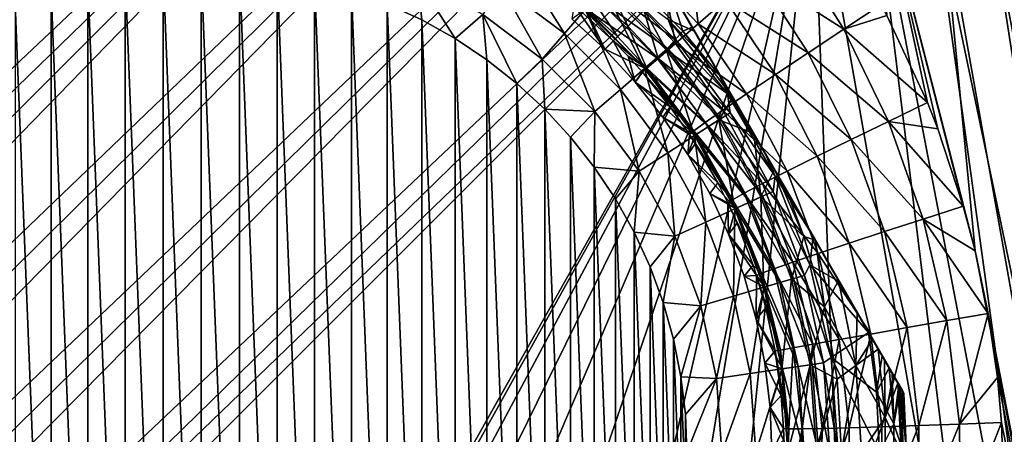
# Model space of a CAD drawing. Header units: metres. Extents: x -42 to 163, y -93 to 90.
# Tile 151 of 232: x 39.83 to 54.49, y 24.3 to 30.48. Entities that reach past the tile are written whole.
import ezdxf

# ---------------------------------------------------------------- set-up
doc = ezdxf.new("R2010")
doc.units = ezdxf.units.M
doc.layers.add('solid_500770_SW0001', color=7, linetype='CONTINUOUS')

msp = doc.modelspace()

# ---------------------------------------------------------------- linework, layer by layer
at = {"layer": 'solid_500770_SW0001'}
for points in [[(16.240602, 16.054668), (16.251158, 15.979364, 1.252488), (47.507648, 47.321701, -0.000097)], [(16.25116, 15.979354, -1.252581), (16.240602, 16.054668), (47.507648, 47.321701, -0.000097)], [(16.251158, 15.979364, 1.252488), (47.598896, 47.23045, 1.823636), (47.507648, 47.321701, -0.000097)], [(16.251158, 15.979364, 1.252488), (16.283394, 15.750703, 2.508065), (47.598896, 47.23045, 1.823636)], [(16.25116, 15.979354, -1.252581), (47.507648, 47.321701, -0.000097), (47.598915, 47.230431, -1.823828)], [(16.283396, 15.75068, -2.508157), (16.25116, 15.979354, -1.252581), (47.598915, 47.230431, -1.823828)], [(16.283394, 15.750703, 2.508065), (47.87085, 46.9585, 3.611047), (47.598896, 47.23045, 1.823636)], [(16.283396, 15.75068, -2.508157), (47.598915, 47.230431, -1.823828), (47.870888, 46.958462, -3.611232)], [(16.283394, 15.750703, 2.508065), (16.337793, 15.363997, 3.757468), (47.87085, 46.9585, 3.611047)], [(16.337795, 15.363985, -3.757504), (16.283396, 15.75068, -2.508157), (47.870888, 46.958462, -3.611232)], [(16.337793, 15.363997, 3.757468), (16.415125, 14.814512, 4.990776), (47.87085, 46.9585, 3.611047)], [(16.337795, 15.363985, -3.757504), (47.870888, 46.958462, -3.611232), (48.318157, 46.511189, -5.326709)], [(16.415125, 14.814512, 4.990776), (48.318104, 46.511246, 5.326533), (47.87085, 46.9585, 3.611047)], [(16.415125, 14.814504, -4.990792), (16.337795, 15.363985, -3.757504), (48.318157, 46.511189, -5.326709)], [(16.415125, 14.814512, 4.990776), (16.516396, 14.094969, 6.200181), (48.318104, 46.511246, 5.326533)], [(16.516399, 14.094941, -6.200222), (16.415125, 14.814504, -4.990792), (48.318157, 46.511189, -5.326709)], [(16.516396, 14.094969, 6.200181), (48.931763, 45.897583, 6.935899), (48.318104, 46.511246, 5.326533)], [(16.516399, 14.094941, -6.200222), (48.318157, 46.511189, -5.326709), (48.931839, 45.897511, -6.936062)], [(16.516396, 14.094969, 6.200181), (16.642694, 13.19747, 7.374237), (48.931763, 45.897583, 6.935899)], [(16.642694, 13.197455, -7.374252), (16.516399, 14.094941, -6.200222), (48.931839, 45.897511, -6.936062)], [(16.642694, 13.19747, 7.374237), (49.699558, 45.129787, 8.406946), (48.931763, 45.897583, 6.935899)], [(16.642694, 13.197455, -7.374252), (48.931839, 45.897511, -6.936062), (49.69965, 45.1297, -8.407093)], [(16.642694, 13.19747, 7.374237), (16.79488, 12.116048, 8.496479), (49.699558, 45.129787, 8.406946)], [(16.794876, 12.116074, -8.496456), (16.642694, 13.197455, -7.374252), (49.69965, 45.1297, -8.407093)], [(16.794876, 12.116074, -8.496456), (49.69965, 45.1297, -8.407093), (50.606262, 44.223087, -9.710489)], [(16.79488, 12.116048, 8.496479), (35.636303, 30.936129, 8.513808), (49.699558, 45.129787, 8.406946)], [(16.880831, 11.505201, -9.03205), (16.794876, 12.116074, -8.496456), (50.606262, 44.223087, -9.710489)], [(16.9734, 10.847605, -9.546834), (16.880831, 11.505201, -9.03205), (50.606262, 44.223087, -9.710489)], [(17.072447, 10.143653, -10.037734), (16.9734, 10.847605, -9.546834), (50.606262, 44.223087, -9.710489)], [(17.072447, 10.143653, -10.037734), (50.606262, 44.223087, -9.710489), (51.633614, 43.195736, -10.820309)], [(17.177891, 9.394262, -10.501533), (17.072447, 10.143653, -10.037734), (51.633614, 43.195736, -10.820309)], [(17.289604, 8.601025, -10.93483), (17.177891, 9.394262, -10.501533), (51.633614, 43.195736, -10.820309)], [(17.289604, 8.601025, -10.93483), (51.633614, 43.195736, -10.820309), (52.761234, 42.068115, -11.71446)], [(17.407101, 7.765466, -11.334336), (17.289604, 8.601025, -10.93483), (52.761234, 42.068115, -11.71446)], [(17.530239, 6.890604, -11.696574), (17.407101, 7.765466, -11.334336), (52.761234, 42.068115, -11.71446)], [(17.658554, 5.979508, -12.018311), (17.530239, 6.890604, -11.696574), (52.761234, 42.068115, -11.71446)], [(17.658554, 5.979508, -12.018311), (52.761234, 42.068115, -11.71446), (53.966671, 40.862679, -12.375134)], [(17.791288, 5.035339, -12.296562), (17.658554, 5.979508, -12.018311), (53.966671, 40.862679, -12.375134)], [(17.928144, 4.063588, -12.528321), (17.791288, 5.035339, -12.296562), (53.966671, 40.862679, -12.375134)], [(17.928144, 4.063588, -12.528321), (53.966671, 40.862679, -12.375134), (55.225922, 39.603424, -12.789154)], [(18.06818, 3.068676, -12.711246), (17.928144, 4.063588, -12.528321), (55.225922, 39.603424, -12.789154)], [(18.210609, 2.056142, -12.843354), (18.06818, 3.068676, -12.711246), (55.225922, 39.603424, -12.789154)], [(18.210609, 2.056142, -12.843354), (55.225922, 39.603424, -12.789154), (56.513908, 38.315437, -12.948244)], [(18.355236, 1.032258, -12.923227), (18.210609, 2.056142, -12.843354), (56.513908, 38.315437, -12.948244)], [(51.630558, 33.130558, -12.95), (18.355236, 1.032258, -12.923227), (56.513908, 38.315437, -12.948244)], [(51.630558, 33.130558, -12.95), (18.5, 0, -12.95), (18.355236, 1.032258, -12.923227)], [(37.762573, 8.496295, -12.95), (18.5, 0, -12.95), (51.630558, 33.130558, -12.95)], [(38.963062, 10.360086, -12.95), (37.762573, 8.496295, -12.95), (51.630558, 33.130558, -12.95)], [(40.39016, 12.056459, -12.95), (38.963062, 10.360086, -12.95), (51.630558, 33.130558, -12.95)], [(42.02132, 13.558598, -12.95), (40.39016, 12.056459, -12.95), (51.630558, 33.130558, -12.95)], [(43.829678, 14.841545, -12.95), (42.02132, 13.558598, -12.95), (51.630558, 33.130558, -12.95)], [(45.784492, 15.884063, -12.95), (43.829678, 14.841545, -12.95), (51.630558, 33.130558, -12.95)], [(47.857399, 16.670914, -12.95), (45.784492, 15.884063, -12.95), (51.630558, 33.130558, -12.95)], [(48.92815, 16.964264, -12.95), (47.857399, 16.670914, -12.95), (51.630558, 33.130558, -12.95)], [(50.015366, 17.188919, -12.95), (48.92815, 16.964264, -12.95), (51.630558, 33.130558, -12.95)], [(52.213554, 17.42835, -12.95), (50.015366, 17.188919, -12.95), (51.630558, 33.130558, -12.95)], [(54.406155, 17.389357, -12.95), (52.213554, 17.42835, -12.95), (51.630558, 33.130558, -12.95)], [(52.525684, 32.738422, -12.924428), (54.406155, 17.389357, -12.95), (51.630558, 33.130558, -12.95)], [(55.510887, 17.171238, -12.907356), (54.406155, 17.389357, -12.95), (52.525684, 32.738422, -12.924428)], [(55.510887, 17.171238, -12.907356), (52.525684, 32.738422, -12.924428), (53.413696, 32.350285, -12.848202)], [(52.593304, 32.708866, 12.920412), (53.876392, 27.700291, 12.887697), (54.051964, 27.034975, 12.881921)], [(53.548096, 32.291439, 12.832207), (52.593304, 32.708866, 12.920412), (54.051964, 27.034975, 12.881921)], [(52.593304, 32.708866, 12.920412), (53.494965, 28.852417, 12.903776), (53.876392, 27.700291, 12.887697)], [(52.593304, 32.708866, 12.920412), (53.341919, 29.242889, 12.910532), (53.494965, 28.852417, 12.903776)], [(52.593304, 32.708866, 12.920412), (52.738819, 30.53936, 12.934103), (53.341919, 29.242889, 12.910532)], [(52.992748, 24.906454, 25.5), (48.520611, 32.65242, 25.5), (48.520611, 32.65242, 29.5)], [(52.992748, 24.906454, 29.5), (52.992748, 24.906454, 25.5), (48.520611, 32.65242, 29.5)], [(48.537724, 32.622776, 29.88092), (52.992748, 24.906454, 29.5), (48.520611, 32.65242, 29.5)], [(52.973717, 24.939413, 25.098352), (48.539639, 32.619461, 25.098349), (48.520611, 32.65242, 25.5)], [(52.992748, 24.906454, 25.5), (52.973717, 24.939413, 25.098352), (48.520611, 32.65242, 25.5)], [(48.537724, 32.622776, 29.88092), (52.975628, 24.936104, 29.880962), (52.992748, 24.906454, 29.5)], [(48.537724, 32.622776, 29.88092), (48.589848, 32.532497, 30.260981), (52.975628, 24.936104, 29.880962)], [(52.93903, 24.999493, 24.828465), (48.574326, 32.559383, 24.828463), (48.539639, 32.619461, 25.098349)], [(52.973717, 24.939413, 25.098352), (52.93903, 24.999493, 24.828465), (48.539639, 32.619461, 25.098349)], [(52.915607, 25.040062, 24.697607), (48.597752, 32.518806, 24.697596), (48.574326, 32.559383, 24.828463)], [(52.93903, 24.999493, 24.828465), (52.915607, 25.040062, 24.697607), (48.574326, 32.559383, 24.828463)], [(48.589848, 32.532497, 30.260981), (52.923496, 25.026402, 30.261061), (52.975628, 24.936104, 29.880962)], [(48.589848, 32.532497, 30.260981), (48.61105, 32.495773, 30.367167), (52.923496, 25.026402, 30.261061)], [(52.815235, 25.213915, 24.299749), (48.698124, 32.344959, 24.299744), (48.597752, 32.518806, 24.697596)], [(52.915607, 25.040062, 24.697607), (52.815235, 25.213915, 24.299749), (48.597752, 32.518806, 24.697596)], [(48.61105, 32.495773, 30.367167), (52.902306, 25.063101, 30.367165), (52.923496, 25.026402, 30.261061)], [(48.61105, 32.495773, 30.367167), (48.679474, 32.377262, 30.638638), (52.902306, 25.063101, 30.367165)], [(48.679474, 32.377262, 30.638638), (52.833847, 25.181675, 30.638762), (52.902306, 25.063101, 30.367165)], [(48.679474, 32.377262, 30.638638), (48.810745, 32.149891, 31.010653), (52.833847, 25.181675, 30.638762)], [(52.771542, 25.289591, 24.167925), (48.741814, 32.269283, 24.167923), (48.698124, 32.344959, 24.299744)], [(52.815235, 25.213915, 24.299749), (52.771542, 25.289591, 24.167925), (48.698124, 32.344959, 24.299744)], [(52.667637, 25.469563, 23.908485), (48.845718, 32.089314, 23.908489), (48.741814, 32.269283, 24.167923)], [(52.771542, 25.289591, 24.167925), (52.667637, 25.469563, 23.908485), (48.741814, 32.269283, 24.167923)], [(56.652996, 16.830854, -12.776002), (53.413696, 32.350285, -12.848202), (54.291409, 31.966047, -12.722215)], [(56.652996, 16.830854, -12.776002), (55.510887, 17.171238, -12.907356), (53.413696, 32.350285, -12.848202)], [(53.548096, 32.291439, 12.832207), (54.051964, 27.034975, 12.881921), (59.185211, 0.561601, 12.826481)], [(54.49062, 31.879005, 12.686459), (53.548096, 32.291439, 12.832207), (59.185211, 0.561601, 12.826481)], [(48.810745, 32.149891, 31.010653), (52.702545, 25.409096, 31.010807), (52.833847, 25.181675, 30.638762)], [(48.810745, 32.149891, 31.010653), (48.902493, 31.99098, 31.211136), (52.702545, 25.409096, 31.010807)], [(52.466721, 25.817558, 23.533098), (49.046638, 31.741316, 23.533098), (48.845718, 32.089314, 23.908489)], [(52.667637, 25.469563, 23.908485), (52.466721, 25.817558, 23.533098), (48.845718, 32.089314, 23.908489)], [(48.902493, 31.99098, 31.211136), (52.610874, 25.567873, 31.211113), (52.702545, 25.409096, 31.010807)], [(48.902493, 31.99098, 31.211136), (48.988934, 31.841259, 31.371361), (52.610874, 25.567873, 31.211113)], [(57.239559, 16.608812, -12.674953), (54.291409, 31.966047, -12.722215), (54.584846, 31.837805, -12.668611)], [(57.239559, 16.608812, -12.674953), (56.652996, 16.830854, -12.776002), (54.291409, 31.966047, -12.722215)], [(48.988934, 31.841259, 31.371361), (52.524231, 25.717947, 31.371685), (52.610874, 25.567873, 31.211113)], [(48.988934, 31.841259, 31.371361), (49.216488, 31.447126, 31.706327), (52.524231, 25.717947, 31.371685)], [(52.031696, 26.571045, 22.924072), (49.481678, 30.987806, 22.924055), (49.046638, 31.741316, 23.533098)], [(52.466721, 25.817558, 23.533098), (52.031696, 26.571045, 22.924072), (49.046638, 31.741316, 23.533098)], [(52.097801, 30.335752, 13.026825), (51.301636, 31.597609, 13.016142), (50.800648, 31.165384, 13.212138)], [(52.097801, 30.335752, 13.026825), (52.651524, 30.70269, 12.936831), (51.301636, 31.597609, 13.016142)], [(47.250832, 31.376068, 33.097553), (46.994377, 30.977016, 33.318897), (47.937672, 30.270874, 33.318897)], [(48.24831, 30.629366, 33.097553), (47.250832, 31.376068, 33.097553), (47.937672, 30.270874, 33.318897)], [(49.216488, 31.447126, 31.706327), (49.493607, 30.96714, 32), (52.296574, 26.112261, 31.706694)], [(49.216488, 31.447126, 31.706327), (52.296574, 26.112261, 31.706694), (52.524231, 25.717947, 31.371685)], [(41.961712, 16.819715, 33.5), (41.961712, 31.239159, 33.5), (41.397747, 31.172373, 33.5)], [(42.529438, 16.797386, 33.5), (42.529438, 31.261488, 33.5), (41.961712, 31.239159, 33.5)], [(41.961712, 16.819715, 33.5), (42.529438, 16.797386, 33.5), (41.961712, 31.239159, 33.5)], [(43.097164, 16.819715, 33.5), (43.097164, 31.239159, 33.5), (42.529438, 31.261488, 33.5)], [(42.529438, 16.797386, 33.5), (43.097164, 16.819715, 33.5), (42.529438, 31.261488, 33.5)], [(43.661129, 16.886501, 33.5), (43.661129, 31.172373, 33.5), (43.097164, 31.239159, 33.5)], [(43.097164, 16.819715, 33.5), (43.661129, 16.886501, 33.5), (43.097164, 31.239159, 33.5)], [(49.928261, 30.412737, 13.960377), (49.82024, 31.320244, 13.531544), (49.438114, 30.938116, 13.961835)], [(49.928261, 30.412737, 13.960377), (50.337181, 30.765528, 13.530786), (49.82024, 31.320244, 13.531544)], [(41.397747, 16.886501, 33.5), (41.397747, 31.172373, 33.5), (40.840759, 31.06156, 33.5)], [(41.397747, 16.886501, 33.5), (41.961712, 16.819715, 33.5), (41.397747, 31.172373, 33.5)], [(44.218117, 16.997314, 33.5), (44.218117, 31.06156, 33.5), (43.661129, 31.172373, 33.5)], [(43.661129, 16.886501, 33.5), (44.218117, 16.997314, 33.5), (43.661129, 31.172373, 33.5)], [(45.750149, 31.08181, 33.454422), (45.297962, 30.710579, 33.5), (45.813663, 30.472738, 33.5)], [(45.750149, 31.08181, 33.454422), (45.813663, 30.472738, 33.5), (46.30912, 30.195181, 33.5)], [(46.721024, 30.551672, 33.454422), (45.750149, 31.08181, 33.454422), (46.30912, 30.195181, 33.5)], [(48.221806, 30.981134, 15.036827), (48.880978, 30.380981, 15.088945), (48.473057, 31.215084, 14.437376)], [(48.880978, 30.380981, 15.088945), (49.121136, 30.621138, 14.487419), (48.473057, 31.215084, 14.437376)], [(48.529018, 30.953325, 32.797123), (49.453323, 30.02902, 32.797123), (48.817509, 31.192553, 32.426758)], [(48.546883, 30.973938, 21.715334), (48.659901, 31.10437, 21.891552), (49.60437, 30.159901, 21.891552)], [(49.60437, 30.159901, 21.891552), (48.659901, 31.10437, 21.891552), (49.482861, 30.481272, 22.104425)], [(49.453323, 30.02902, 32.797123), (49.700718, 30.308195, 32.426758), (48.817509, 31.192553, 32.426758)], [(49.493607, 30.96714, 32), (48.817509, 31.192553, 32.426758), (49.700718, 30.308195, 32.426758)], [(51.566113, 29.984455, 13.238975), (50.800648, 31.165384, 13.212138), (50.337181, 30.765528, 13.530786)], [(52.097801, 30.335752, 13.026825), (50.800648, 31.165384, 13.212138), (51.566113, 29.984455, 13.238975)], [(40.840759, 16.997314, 33.5), (40.840759, 31.06156, 33.5), (40.293934, 30.907307, 33.5)], [(40.840759, 16.997314, 33.5), (41.397747, 16.886501, 33.5), (40.840759, 31.06156, 33.5)], [(44.764942, 17.151569, 33.5), (44.764942, 30.907307, 33.5), (44.218117, 31.06156, 33.5)], [(44.218117, 16.997314, 33.5), (44.764942, 17.151569, 33.5), (44.218117, 31.06156, 33.5)], [(46.994377, 30.977016, 33.318897), (46.721024, 30.551672, 33.454422), (47.606571, 29.88876, 33.454422)], [(47.937672, 30.270874, 33.318897), (46.994377, 30.977016, 33.318897), (47.606571, 29.88876, 33.454422)], [(48.042973, 30.8444, 15.689914), (48.726486, 30.226486, 15.744267), (48.221806, 30.981134, 15.036827)], [(48.726486, 30.226486, 15.744267), (48.880978, 30.380981, 15.088945), (48.221806, 30.981134, 15.036827)], [(49.129368, 29.748308, 33.097553), (48.529018, 30.953325, 32.797123), (48.24831, 30.629366, 33.097553)], [(48.409054, 30.814877, 21.58672), (48.546883, 30.973938, 21.715334), (49.473938, 30.046881, 21.715334)], [(49.129368, 29.748308, 33.097553), (49.453323, 30.02902, 32.797123), (48.529018, 30.953325, 32.797123)], [(49.473938, 30.046881, 21.715334), (48.546883, 30.973938, 21.715334), (49.60437, 30.159901, 21.891552)], [(49.588921, 30.119972, 14.485125), (49.438114, 30.938116, 13.961835), (49.121136, 30.621138, 14.487419)], [(49.588921, 30.119972, 14.485125), (49.928261, 30.412737, 13.960377), (49.438114, 30.938116, 13.961835)], [(51.638561, 27.25197, 22.517441), (49.874809, 30.306881, 22.517429), (49.481678, 30.987806, 22.924055)], [(49.482861, 30.481272, 22.104425), (49.481678, 30.987806, 22.924055), (49.874809, 30.306881, 22.517429)], [(52.031696, 26.571045, 22.924072), (51.638561, 27.25197, 22.517441), (49.481678, 30.987806, 22.924055)], [(49.839771, 30.367569, 32.240665), (49.493607, 30.96714, 32), (49.700718, 30.308195, 32.426758)], [(52.019749, 26.591734, 32), (49.493607, 30.96714, 32), (49.839771, 30.367569, 32.240665)], [(52.296574, 26.112261, 31.706694), (49.493607, 30.96714, 32), (52.019749, 26.591734, 32)], [(40.293934, 17.151569, 33.5), (40.293934, 30.907307, 33.5), (39.760914, 30.710579, 33.5)], [(40.293934, 17.151569, 33.5), (40.840759, 16.997314, 33.5), (40.293934, 30.907307, 33.5)], [(45.297962, 17.348295, 33.5), (45.297962, 30.710579, 33.5), (44.764942, 30.907307, 33.5)], [(44.764942, 17.151569, 33.5), (45.297962, 17.348295, 33.5), (44.764942, 30.907307, 33.5)], [(48.042973, 30.8444, 15.689914), (48.083191, 30.695099, 16.38678), (48.66346, 30.16346, 16.424362)], [(48.042973, 30.8444, 15.689914), (48.66346, 30.16346, 16.424362), (48.726486, 30.226486, 15.744267)], [(49.314877, 29.909054, 21.58672), (48.254803, 30.636862, 21.513536), (48.409054, 30.814877, 21.58672)], [(49.314877, 29.909054, 21.58672), (48.409054, 30.814877, 21.58672), (49.473938, 30.046881, 21.715334)], [(39.760914, 17.348295, 33.5), (40.293934, 17.151569, 33.5), (39.760914, 30.710579, 33.5)], [(45.813663, 17.586136, 33.5), (45.813663, 30.472738, 33.5), (45.297962, 30.710579, 33.5)], [(45.297962, 17.348295, 33.5), (45.813663, 17.586136, 33.5), (45.297962, 30.710579, 33.5)], [(48.083191, 30.695099, 16.38678), (48.048164, 30.491037, 21.500164), (48.538124, 30.038124, 21.500164)], [(48.66346, 30.16346, 16.424362), (48.083191, 30.695099, 16.38678), (48.538124, 30.038124, 21.500164)], [(51.077835, 29.659044, 13.565787), (50.337181, 30.765528, 13.530786), (49.928261, 30.412737, 13.960377)], [(51.566113, 29.984455, 13.238975), (50.337181, 30.765528, 13.530786), (51.077835, 29.659044, 13.565787)], [(52.097801, 30.335752, 13.026825), (52.738819, 30.53936, 12.934103), (52.651524, 30.70269, 12.936831)], [(46.721024, 30.551672, 33.454422), (46.30912, 30.195181, 33.5), (46.781483, 29.879452, 33.5)], [(46.721024, 30.551672, 33.454422), (46.781483, 29.879452, 33.5), (47.227589, 29.527599, 33.5)], [(47.606571, 29.88876, 33.454422), (46.721024, 30.551672, 33.454422), (47.227589, 29.527599, 33.5)], [(48.24831, 30.629366, 33.097553), (47.937672, 30.270874, 33.318897), (48.770874, 29.437672, 33.318897)], [(48.254803, 30.636862, 21.513536), (48.538124, 30.038124, 21.500164), (48.048164, 30.491037, 21.500164)], [(49.129368, 29.748308, 33.097553), (48.24831, 30.629366, 33.097553), (48.770874, 29.437672, 33.318897)], [(48.254803, 30.636862, 21.513536), (49.136864, 29.754803, 21.513536), (48.538124, 30.038124, 21.500164)], [(49.314877, 29.909054, 21.58672), (49.136864, 29.754803, 21.513536), (48.254803, 30.636862, 21.513536)], [(49.331627, 29.897993, 15.085748), (49.121136, 30.621138, 14.487419), (48.880978, 30.380981, 15.088945)], [(49.331627, 29.897993, 15.085748), (49.588921, 30.119972, 14.485125), (49.121136, 30.621138, 14.487419)], [(52.097801, 30.335752, 13.026825), (53.341919, 29.242889, 12.910532), (52.738819, 30.53936, 12.934103)], [(46.30912, 17.863693, 33.5), (46.30912, 30.195181, 33.5), (45.813663, 30.472738, 33.5)], [(45.813663, 17.586136, 33.5), (46.30912, 17.863693, 33.5), (45.813663, 30.472738, 33.5)], [(49.165833, 29.754955, 15.740176), (48.880978, 30.380981, 15.088945), (48.726486, 30.226486, 15.744267)], [(49.165833, 29.754955, 15.740176), (49.331627, 29.897993, 15.085748), (48.880978, 30.380981, 15.088945)], [(49.482861, 30.481272, 22.104425), (49.874809, 30.306881, 22.517429), (50.238571, 29.676825, 22.26981)], [(50.366795, 29.372856, 22.104425), (49.482861, 30.481272, 22.104425), (50.238571, 29.676825, 22.26981)], [(49.60437, 30.159901, 21.891552), (49.482861, 30.481272, 22.104425), (50.366795, 29.372856, 22.104425)], [(50.649971, 29.370848, 13.995886), (49.928261, 30.412737, 13.960377), (49.588921, 30.119972, 14.485125)], [(50.270454, 29.621599, 32.404934), (49.839771, 30.367569, 32.240665), (49.700718, 30.308195, 32.426758)], [(51.673565, 27.191345, 32.240677), (49.839771, 30.367569, 32.240665), (50.270454, 29.621599, 32.404934)], [(51.673565, 27.191345, 32.240677), (52.019749, 26.591734, 32), (49.839771, 30.367569, 32.240665)], [(51.077835, 29.659044, 13.565787), (49.928261, 30.412737, 13.960377), (50.649971, 29.370848, 13.995886)], [(47.937672, 30.270874, 33.318897), (47.606571, 29.88876, 33.454422), (48.38876, 29.106569, 33.454422)], [(48.770874, 29.437672, 33.318897), (47.937672, 30.270874, 33.318897), (48.38876, 29.106569, 33.454422)], [(49.165833, 29.754955, 15.740176), (48.726486, 30.226486, 15.744267), (48.66346, 30.16346, 16.424362)], [(49.453323, 30.02902, 32.797123), (50.446503, 29.316679, 32.440044), (49.700718, 30.308195, 32.426758)], [(50.270454, 29.621599, 32.404934), (49.700718, 30.308195, 32.426758), (50.446503, 29.316679, 32.440044)], [(51.274799, 27.882027, 22.269815), (50.238571, 29.676825, 22.26981), (49.874809, 30.306881, 22.517429)], [(51.638561, 27.25197, 22.517441), (51.274799, 27.882027, 22.269815), (49.874809, 30.306881, 22.517429)], [(52.097801, 30.335752, 13.026825), (51.566113, 29.984455, 13.238975), (52.763245, 28.961237, 13.018299)], [(52.097801, 30.335752, 13.026825), (52.763245, 28.961237, 13.018299), (53.341919, 29.242889, 12.910532)], [(46.781483, 18.179422, 33.5), (46.781483, 29.879452, 33.5), (46.30912, 30.195181, 33.5)], [(46.30912, 17.863693, 33.5), (46.781483, 18.179422, 33.5), (46.30912, 30.195181, 33.5)], [(48.991035, 29.548164, 21.500164), (48.66346, 30.16346, 16.424362), (48.538124, 30.038124, 21.500164)], [(48.884842, 29.933781, 16.424362), (48.66346, 30.16346, 16.424362), (48.991035, 29.548164, 21.500164)], [(49.165833, 29.754955, 15.740176), (48.66346, 30.16346, 16.424362), (48.884842, 29.933781, 16.424362)], [(50.297405, 29.129896, 14.5143), (49.588921, 30.119972, 14.485125), (49.331627, 29.897993, 15.085748)], [(49.473938, 30.046881, 21.715334), (49.60437, 30.159901, 21.891552), (50.404812, 29.090633, 21.891552)], [(50.649971, 29.370848, 13.995886), (49.588921, 30.119972, 14.485125), (50.297405, 29.129896, 14.5143)], [(50.404812, 29.090633, 21.891552), (49.60437, 30.159901, 21.891552), (50.366795, 29.372856, 22.104425)], [(49.136864, 29.754803, 21.513536), (48.991035, 29.548164, 21.500164), (48.538124, 30.038124, 21.500164)], [(49.097633, 29.696115, 16.424362), (48.884842, 29.933781, 16.424362), (48.991035, 29.548164, 21.500164)], [(49.165833, 29.754955, 15.740176), (48.884842, 29.933781, 16.424362), (49.097633, 29.696115, 16.424362)], [(49.876068, 28.75083, 33.097553), (49.453323, 30.02902, 32.797123), (49.129368, 29.748308, 33.097553)], [(50.082565, 28.883539, 21.58672), (49.136864, 29.754803, 21.513536), (49.314877, 29.909054, 21.58672)], [(49.314877, 29.909054, 21.58672), (49.473938, 30.046881, 21.715334), (50.259624, 28.997328, 21.715334)], [(50.082565, 28.883539, 21.58672), (49.314877, 29.909054, 21.58672), (50.259624, 28.997328, 21.715334)], [(49.453323, 30.02902, 32.797123), (50.236679, 28.982582, 32.797123), (50.446503, 29.316679, 32.440044)], [(49.876068, 28.75083, 33.097553), (50.236679, 28.982582, 32.797123), (49.453323, 30.02902, 32.797123)], [(50.259624, 28.997328, 21.715334), (49.473938, 30.046881, 21.715334), (50.404812, 29.090633, 21.891552)], [(51.566113, 29.984455, 13.238975), (51.077835, 29.659044, 13.565787), (52.2075, 28.692074, 13.24237)], [(51.566113, 29.984455, 13.238975), (52.2075, 28.692074, 13.24237), (52.763245, 28.961237, 13.018299)], [(47.227589, 18.531277, 33.5), (47.227589, 29.527599, 33.5), (46.781483, 29.879452, 33.5)], [(46.781483, 18.179422, 33.5), (47.227589, 18.531277, 33.5), (46.781483, 29.879452, 33.5)], [(47.606571, 29.88876, 33.454422), (47.227589, 29.527599, 33.5), (47.644516, 29.141991, 33.5)], [(48.38876, 29.106569, 33.454422), (47.606571, 29.88876, 33.454422), (47.644516, 29.141991, 33.5)], [(50.032417, 28.944578, 15.102985), (49.331627, 29.897993, 15.085748), (49.165833, 29.754955, 15.740176)], [(50.297405, 29.129896, 14.5143), (49.331627, 29.897993, 15.085748), (50.032417, 28.944578, 15.102985)], [(49.129368, 29.748308, 33.097553), (48.770874, 29.437672, 33.318897), (49.477016, 28.494375, 33.318897)], [(49.136864, 29.754803, 21.513536), (49.884411, 28.756193, 21.513536), (48.991035, 29.548164, 21.500164)], [(49.510509, 29.179289, 16.417976), (49.097633, 29.696115, 16.424362), (48.991035, 29.548164, 21.500164)], [(49.864227, 28.821342, 15.74145), (49.165833, 29.754955, 15.740176), (49.097633, 29.696115, 16.424362)], [(49.864227, 28.821342, 15.74145), (49.097633, 29.696115, 16.424362), (49.510509, 29.179289, 16.417976)], [(49.876068, 28.75083, 33.097553), (49.129368, 29.748308, 33.097553), (49.477016, 28.494375, 33.318897)], [(50.082565, 28.883539, 21.58672), (49.884411, 28.756193, 21.513536), (49.136864, 29.754803, 21.513536)], [(50.032417, 28.944578, 15.102985), (49.165833, 29.754955, 15.740176), (49.864227, 28.821342, 15.74145)], [(50.927563, 28.483456, 22.152443), (50.585808, 29.075396, 22.152441), (50.238571, 29.676825, 22.26981)], [(50.366795, 29.372856, 22.104425), (50.238571, 29.676825, 22.26981), (50.585808, 29.075396, 22.152441)], [(51.274799, 27.882027, 22.269815), (50.927563, 28.483456, 22.152443), (50.238571, 29.676825, 22.26981)], [(51.242821, 27.937412, 32.404953), (50.270454, 29.621599, 32.404934), (50.446503, 29.316679, 32.440044)], [(51.673565, 27.191345, 32.240677), (50.270454, 29.621599, 32.404934), (51.242821, 27.937412, 32.404953)], [(51.077835, 29.659044, 13.565787), (50.649971, 29.370848, 13.995886), (51.698795, 28.442757, 13.574888)], [(51.077835, 29.659044, 13.565787), (51.698795, 28.442757, 13.574888), (52.2075, 28.692074, 13.24237)], [(47.644516, 18.916883, 33.5), (47.644516, 29.141991, 33.5), (47.227589, 29.527599, 33.5)], [(47.227589, 18.531277, 33.5), (47.644516, 18.916883, 33.5), (47.227589, 29.527599, 33.5)], [(49.510509, 29.179289, 16.417976), (48.991035, 29.548164, 21.500164), (49.404114, 29.024181, 21.500164)], [(49.884411, 28.756193, 21.513536), (49.404114, 29.024181, 21.500164), (48.991035, 29.548164, 21.500164)], [(48.770874, 29.437672, 33.318897), (48.38876, 29.106569, 33.454422), (49.05167, 28.221024, 33.454422)], [(49.477016, 28.494375, 33.318897), (48.770874, 29.437672, 33.318897), (49.05167, 28.221024, 33.454422)], [(50.649971, 29.370848, 13.995886), (50.297405, 29.129896, 14.5143), (51.254063, 28.221588, 14.004783)], [(50.366795, 29.372856, 22.104425), (50.585808, 29.075396, 22.152441), (50.927563, 28.483456, 22.152443)], [(51.075653, 28.145077, 22.104425), (50.366795, 29.372856, 22.104425), (50.927563, 28.483456, 22.152443)], [(50.404812, 29.090633, 21.891552), (50.366795, 29.372856, 22.104425), (51.075653, 28.145077, 22.104425)], [(50.649971, 29.370848, 13.995886), (51.254063, 28.221588, 14.004783), (51.698795, 28.442757, 13.574888)], [(49.798264, 28.765129, 16.407606), (49.510509, 29.179289, 16.417976), (49.404114, 29.024181, 21.500164)], [(49.864227, 28.821342, 15.74145), (49.510509, 29.179289, 16.417976), (49.798264, 28.765129, 16.407606)], [(50.236679, 28.982582, 32.797123), (50.75663, 28.779522, 32.463661), (50.446503, 29.316679, 32.440044)], [(51.066864, 28.242178, 32.440041), (50.446503, 29.316679, 32.440044), (50.75663, 28.779522, 32.463661)], [(51.242821, 27.937412, 32.404953), (50.446503, 29.316679, 32.440044), (51.066864, 28.242178, 32.440041)], [(52.763245, 28.961237, 13.018299), (53.494965, 28.852417, 12.903776), (53.341919, 29.242889, 12.910532)], [(48.029915, 19.333998, 33.5), (48.029915, 28.724876, 33.5), (47.644516, 29.141991, 33.5)], [(48.38876, 29.106569, 33.454422), (47.644516, 29.141991, 33.5), (48.029915, 28.724876, 33.5)], [(47.644516, 18.916883, 33.5), (48.029915, 19.333998, 33.5), (47.644516, 29.141991, 33.5)], [(48.38876, 29.106569, 33.454422), (48.029915, 28.724876, 33.5), (48.381535, 28.278614, 33.5)], [(49.05167, 28.221024, 33.454422), (48.38876, 29.106569, 33.454422), (48.381535, 28.278614, 33.5)], [(50.297405, 29.129896, 14.5143), (50.032417, 28.944578, 15.102985), (50.888119, 28.035931, 14.517738)], [(50.259624, 28.997328, 21.715334), (50.404812, 29.090633, 21.891552), (51.044937, 27.918335, 21.891552)], [(50.297405, 29.129896, 14.5143), (50.888119, 28.035931, 14.517738), (51.254063, 28.221588, 14.004783)], [(51.044937, 27.918335, 21.891552), (50.404812, 29.090633, 21.891552), (51.075653, 28.145077, 22.104425)], [(49.798264, 28.765129, 16.407606), (49.404114, 29.024181, 21.500164), (49.774803, 28.469404, 21.500164)], [(49.884411, 28.756193, 21.513536), (49.774803, 28.469404, 21.500164), (49.404114, 29.024181, 21.500164)], [(50.032417, 28.944578, 15.102985), (49.864227, 28.821342, 15.74145), (50.61314, 27.891968, 15.096679)], [(50.473213, 27.657238, 33.097553), (50.236679, 28.982582, 32.797123), (49.876068, 28.75083, 33.097553)], [(50.696499, 27.759209, 21.58672), (49.884411, 28.756193, 21.513536), (50.082565, 28.883539, 21.58672)], [(50.032417, 28.944578, 15.102985), (50.61314, 27.891968, 15.096679), (50.888119, 28.035931, 14.517738)], [(50.082565, 28.883539, 21.58672), (50.259624, 28.997328, 21.715334), (50.887947, 27.846642, 21.715334)], [(50.696499, 27.759209, 21.58672), (50.082565, 28.883539, 21.58672), (50.887947, 27.846642, 21.715334)], [(50.236679, 28.982582, 32.797123), (50.863136, 27.83531, 32.797123), (50.75663, 28.779522, 32.463661)], [(50.473213, 27.657238, 33.097553), (50.863136, 27.83531, 32.797123), (50.236679, 28.982582, 32.797123)], [(50.887947, 27.846642, 21.715334), (50.259624, 28.997328, 21.715334), (51.044937, 27.918335, 21.891552)], [(52.763245, 28.961237, 13.018299), (52.2075, 28.692074, 13.24237), (53.278778, 27.505482, 13.006106)], [(52.763245, 28.961237, 13.018299), (53.876392, 27.700291, 12.887697), (53.494965, 28.852417, 12.903776)], [(52.763245, 28.961237, 13.018299), (53.278778, 27.505482, 13.006106), (53.876392, 27.700291, 12.887697)], [(49.876068, 28.75083, 33.097553), (49.477016, 28.494375, 33.318897), (50.041725, 27.460184, 33.318897)], [(49.886055, 28.627855, 16.403233), (49.798264, 28.765129, 16.407606), (49.774803, 28.469404, 21.500164)], [(49.884411, 28.756193, 21.513536), (50.482235, 27.66136, 21.513536), (49.774803, 28.469404, 21.500164)], [(49.864227, 28.821342, 15.74145), (49.798264, 28.765129, 16.407606), (50.438286, 27.794491, 15.722325)], [(50.438286, 27.794491, 15.722325), (49.798264, 28.765129, 16.407606), (49.886055, 28.627855, 16.403233)], [(49.864227, 28.821342, 15.74145), (50.438286, 27.794491, 15.722325), (50.61314, 27.891968, 15.096679)], [(50.473213, 27.657238, 33.097553), (49.876068, 28.75083, 33.097553), (50.041725, 27.460184, 33.318897)], [(50.696499, 27.759209, 21.58672), (50.482235, 27.66136, 21.513536), (49.884411, 28.756193, 21.513536)], [(50.863136, 27.83531, 32.797123), (51.066864, 28.242178, 32.440041), (50.75663, 28.779522, 32.463661)], [(48.381535, 19.78026, 33.5), (48.381535, 28.278614, 33.5), (48.029915, 28.724876, 33.5)], [(48.029915, 19.333998, 33.5), (48.381535, 19.78026, 33.5), (48.029915, 28.724876, 33.5)], [(50.219433, 28.04701, 16.383984), (49.886055, 28.627855, 16.403233), (49.774803, 28.469404, 21.500164)], [(50.438286, 27.794491, 15.722325), (49.886055, 28.627855, 16.403233), (50.219433, 28.04701, 16.383984)], [(52.2075, 28.692074, 13.24237), (51.698795, 28.442757, 13.574888), (52.703587, 27.318527, 13.23733)], [(52.2075, 28.692074, 13.24237), (52.703587, 27.318527, 13.23733), (53.278778, 27.505482, 13.006106)], [(49.477016, 28.494375, 33.318897), (49.05167, 28.221024, 33.454422), (49.58181, 27.250149, 33.454422)], [(50.041725, 27.460184, 33.318897), (49.477016, 28.494375, 33.318897), (49.58181, 27.250149, 33.454422)], [(50.219433, 28.04701, 16.383984), (49.774803, 28.469404, 21.500164), (50.100822, 27.887251, 21.500164)], [(50.482235, 27.66136, 21.513536), (50.100822, 27.887251, 21.500164), (49.774803, 28.469404, 21.500164)], [(51.075653, 28.145077, 22.104425), (50.927563, 28.483456, 22.152443), (51.274799, 27.882027, 22.269815)], [(51.698795, 28.442757, 13.574888), (51.254063, 28.221588, 14.004783), (52.177593, 27.145836, 13.573147)], [(51.698795, 28.442757, 13.574888), (52.177593, 27.145836, 13.573147), (52.703587, 27.318527, 13.23733)], [(48.697041, 20.252792, 33.5), (48.697041, 27.806082, 33.5), (48.381535, 28.278614, 33.5)], [(49.05167, 28.221024, 33.454422), (48.381535, 28.278614, 33.5), (48.697041, 27.806082, 33.5)], [(48.381535, 19.78026, 33.5), (48.697041, 20.252792, 33.5), (48.381535, 28.278614, 33.5)], [(49.05167, 28.221024, 33.454422), (48.697041, 27.806082, 33.5), (48.974377, 27.310442, 33.5)], [(49.58181, 27.250149, 33.454422), (49.05167, 28.221024, 33.454422), (48.974377, 27.310442, 33.5)], [(50.863136, 27.83531, 32.797123), (51.501064, 27.248129, 32.426758), (51.066864, 28.242178, 32.440041)], [(51.254063, 28.221588, 14.004783), (50.888119, 28.035931, 14.517738), (51.717815, 26.992998, 14.002691)], [(51.242821, 27.937412, 32.404953), (51.066864, 28.242178, 32.440041), (51.501064, 27.248129, 32.426758)], [(51.254063, 28.221588, 14.004783), (51.717815, 26.992998, 14.002691), (52.177593, 27.145836, 13.573147)], [(50.369431, 27.746641, 16.373753), (50.219433, 28.04701, 16.383984), (50.100822, 27.887251, 21.500164)], [(50.438286, 27.794491, 15.722325), (50.219433, 28.04701, 16.383984), (50.369431, 27.746641, 16.373753)], [(50.888119, 28.035931, 14.517738), (50.61314, 27.891968, 15.096679), (51.339127, 26.864956, 14.512067)], [(50.888119, 28.035931, 14.517738), (51.339127, 26.864956, 14.512067), (51.717815, 26.992998, 14.002691)], [(51.044937, 27.918335, 21.891552), (51.075653, 28.145077, 22.104425), (51.593601, 26.825361, 22.104425)], [(51.075653, 28.145077, 22.104425), (51.274799, 27.882027, 22.269815), (51.638561, 27.25197, 22.517441)], [(51.593601, 26.825361, 22.104425), (51.075653, 28.145077, 22.104425), (51.638561, 27.25197, 22.517441)], [(50.369431, 27.746641, 16.373753), (50.100822, 27.887251, 21.500164), (50.380165, 27.281315, 21.500164)], [(50.482235, 27.66136, 21.513536), (50.380165, 27.281315, 21.500164), (50.100822, 27.887251, 21.500164)], [(50.61314, 27.891968, 15.096679), (50.438286, 27.794491, 15.722325), (51.05378, 26.765854, 15.084795)], [(50.61314, 27.891968, 15.096679), (51.05378, 26.765854, 15.084795), (51.339127, 26.864956, 14.512067)], [(50.887947, 27.846642, 21.715334), (51.044937, 27.918335, 21.891552), (51.511707, 26.66687, 21.891552)], [(51.511707, 26.66687, 21.891552), (51.044937, 27.918335, 21.891552), (51.593601, 26.825361, 22.104425)], [(51.673565, 27.191345, 32.240677), (51.242821, 27.937412, 32.404953), (51.501064, 27.248129, 32.426758)], [(48.974377, 20.748432, 33.5), (48.974377, 27.310442, 33.5), (48.697041, 27.806082, 33.5)], [(48.697041, 20.252792, 33.5), (48.974377, 20.748432, 33.5), (48.697041, 27.806082, 33.5)], [(50.438286, 27.794491, 15.722325), (50.369431, 27.746641, 16.373753), (50.871002, 26.698896, 15.702349)], [(50.506851, 27.442595, 16.364386), (50.369431, 27.746641, 16.373753), (50.380165, 27.281315, 21.500164)], [(50.871002, 26.698896, 15.702349), (50.369431, 27.746641, 16.373753), (50.506851, 27.442595, 16.364386)], [(50.438286, 27.794491, 15.722325), (50.871002, 26.698896, 15.702349), (51.05378, 26.765854, 15.084795)], [(50.908649, 26.489796, 33.097553), (50.863136, 27.83531, 32.797123), (50.473213, 27.657238, 33.097553)], [(51.144173, 26.55895, 21.58672), (50.482235, 27.66136, 21.513536), (50.696499, 27.759209, 21.58672)], [(50.696499, 27.759209, 21.58672), (50.887947, 27.846642, 21.715334), (51.346115, 26.618248, 21.715334)], [(51.144173, 26.55895, 21.58672), (50.696499, 27.759209, 21.58672), (51.346115, 26.618248, 21.715334)], [(50.863136, 27.83531, 32.797123), (51.319942, 26.610563, 32.797123), (51.501064, 27.248129, 32.426758)], [(50.908649, 26.489796, 33.097553), (51.319942, 26.610563, 32.797123), (50.863136, 27.83531, 32.797123)], [(51.346115, 26.618248, 21.715334), (50.887947, 27.846642, 21.715334), (51.511707, 26.66687, 21.891552)], [(50.473213, 27.657238, 33.097553), (50.041725, 27.460184, 33.318897), (50.45351, 26.356155, 33.318897)], [(50.482235, 27.66136, 21.513536), (50.918163, 26.49259, 21.513536), (50.380165, 27.281315, 21.500164)], [(50.908649, 26.489796, 33.097553), (50.473213, 27.657238, 33.097553), (50.45351, 26.356155, 33.318897)], [(51.144173, 26.55895, 21.58672), (50.918163, 26.49259, 21.513536), (50.482235, 27.66136, 21.513536)], [(53.278778, 27.505482, 13.006106), (54.051964, 27.034975, 12.881921), (53.876392, 27.700291, 12.887697)], [(50.041725, 27.460184, 33.318897), (49.58181, 27.250149, 33.454422), (49.96838, 26.213709, 33.454422)], [(50.45351, 26.356155, 33.318897), (50.041725, 27.460184, 33.318897), (49.96838, 26.213709, 33.454422)], [(50.745975, 26.820004, 16.347921), (50.506851, 27.442595, 16.364386), (50.380165, 27.281315, 21.500164)], [(50.871002, 26.698896, 15.702349), (50.506851, 27.442595, 16.364386), (50.745975, 26.820004, 16.347921)], [(53.278778, 27.505482, 13.006106), (52.703587, 27.318527, 13.23733), (53.63303, 25.993063, 13.000787)], [(53.278778, 27.505482, 13.006106), (54.246582, 26.101309, 12.878846), (54.051964, 27.034975, 12.881921)], [(53.278778, 27.505482, 13.006106), (53.63303, 25.993063, 13.000787), (54.246582, 26.101309, 12.878846)], [(49.211952, 21.26421, 33.5), (49.211952, 26.794664, 33.5), (48.974377, 27.310442, 33.5)], [(49.58181, 27.250149, 33.454422), (48.974377, 27.310442, 33.5), (49.211952, 26.794664, 33.5)], [(48.974377, 20.748432, 33.5), (49.211952, 21.26421, 33.5), (48.974377, 27.310442, 33.5)], [(50.745975, 26.820004, 16.347921), (50.380165, 27.281315, 21.500164), (50.611103, 26.655329, 21.500164)], [(50.918163, 26.49259, 21.513536), (50.611103, 26.655329, 21.500164), (50.380165, 27.281315, 21.500164)], [(52.703587, 27.318527, 13.23733), (52.177593, 27.145836, 13.573147), (53.041775, 25.888498, 13.234399)], [(52.703587, 27.318527, 13.23733), (53.041775, 25.888498, 13.234399), (53.63303, 25.993063, 13.000787)], [(49.58181, 27.250149, 33.454422), (49.211952, 26.794664, 33.5), (49.408352, 26.261724, 33.5)], [(49.96838, 26.213709, 33.454422), (49.58181, 27.250149, 33.454422), (49.408352, 26.261724, 33.5)], [(51.319942, 26.610563, 32.797123), (51.810749, 26.199074, 32.426758), (51.501064, 27.248129, 32.426758)], [(51.673565, 27.191345, 32.240677), (51.501064, 27.248129, 32.426758), (51.810749, 26.199074, 32.426758)], [(51.593601, 26.825361, 22.104425), (51.638561, 27.25197, 22.517441), (52.031696, 26.571045, 22.924072)], [(51.673565, 27.191345, 32.240677), (51.810749, 26.199074, 32.426758), (52.019749, 26.591734, 32)], [(52.177593, 27.145836, 13.573147), (51.717815, 26.992998, 14.002691), (52.500996, 25.792854, 13.571295)], [(52.177593, 27.145836, 13.573147), (52.500996, 25.792854, 13.571295), (53.041775, 25.888498, 13.234399)], [(51.717815, 26.992998, 14.002691), (51.339127, 26.864956, 14.512067), (52.028008, 25.709192, 14.000684)], [(51.717815, 26.992998, 14.002691), (52.028008, 25.709192, 14.000684), (52.500996, 25.792854, 13.571295)], [(54.051964, 27.034975, 12.881921), (54.246582, 26.101309, 12.878846), (59.185211, 0.561601, 12.826481)], [(51.339127, 26.864956, 14.512067), (51.05378, 26.765854, 15.084795), (51.637966, 25.640194, 14.508814)], [(51.339127, 26.864956, 14.512067), (51.637966, 25.640194, 14.508814), (52.028008, 25.709192, 14.000684)], [(49.408352, 21.79715, 33.5), (49.408352, 26.261724, 33.5), (49.211952, 26.794664, 33.5)], [(49.211952, 21.26421, 33.5), (49.408352, 21.79715, 33.5), (49.211952, 26.794664, 33.5)], [(50.796764, 26.666096, 16.344807), (50.745975, 26.820004, 16.347921), (50.611103, 26.655329, 21.500164)], [(50.871002, 26.698896, 15.702349), (50.745975, 26.820004, 16.347921), (50.796764, 26.666096, 16.344807)], [(50.871002, 26.698896, 15.702349), (50.796764, 26.666096, 16.344807), (51.153629, 25.554485, 15.694197)], [(51.05378, 26.765854, 15.084795), (50.871002, 26.698896, 15.702349), (51.343361, 25.588068, 15.079411)], [(50.871002, 26.698896, 15.702349), (51.153629, 25.554485, 15.694197), (51.343361, 25.588068, 15.079411)], [(51.05378, 26.765854, 15.084795), (51.343361, 25.588068, 15.079411), (51.637966, 25.640194, 14.508814)], [(51.511707, 26.66687, 21.891552), (51.593601, 26.825361, 22.104425), (51.909073, 25.44319, 22.104425)], [(51.593601, 26.825361, 22.104425), (52.031696, 26.571045, 22.924072), (52.466721, 25.817558, 23.533098)], [(51.909073, 25.44319, 22.104425), (51.593601, 26.825361, 22.104425), (52.466721, 25.817558, 23.533098)], [(50.796764, 26.666096, 16.344807), (50.611103, 26.655329, 21.500164), (50.792213, 26.013155, 21.500164)], [(50.918163, 26.49259, 21.513536), (50.792213, 26.013155, 21.500164), (50.611103, 26.655329, 21.500164)], [(50.935772, 26.18322, 16.337191), (50.796764, 26.666096, 16.344807), (50.792213, 26.013155, 21.500164)], [(51.153629, 25.554485, 15.694197), (50.796764, 26.666096, 16.344807), (50.935772, 26.18322, 16.337191)], [(51.173508, 25.272266, 33.097553), (51.319942, 26.610563, 32.797123), (50.908649, 26.489796, 33.097553)], [(51.416473, 25.307199, 21.58672), (50.918163, 26.49259, 21.513536), (51.144173, 26.55895, 21.58672)], [(51.144173, 26.55895, 21.58672), (51.346115, 26.618248, 21.715334), (51.624798, 25.337152, 21.715334)], [(51.416473, 25.307199, 21.58672), (51.144173, 26.55895, 21.58672), (51.624798, 25.337152, 21.715334)], [(51.173508, 25.272266, 33.097553), (51.597801, 25.333271, 32.797123), (51.319942, 26.610563, 32.797123)], [(51.319942, 26.610563, 32.797123), (51.597801, 25.333271, 32.797123), (51.810749, 26.199074, 32.426758)], [(51.346115, 26.618248, 21.715334), (51.511707, 26.66687, 21.891552), (51.795628, 25.361713, 21.891552)], [(51.624798, 25.337152, 21.715334), (51.346115, 26.618248, 21.715334), (51.795628, 25.361713, 21.891552)], [(51.795628, 25.361713, 21.891552), (51.511707, 26.66687, 21.891552), (51.909073, 25.44319, 22.104425)], [(52.274239, 25.321802, 32), (52.019749, 26.591734, 32), (51.810749, 26.199074, 32.426758)], [(52.296574, 26.112261, 31.706694), (52.019749, 26.591734, 32), (52.274239, 25.321802, 32)], [(50.908649, 26.489796, 33.097553), (50.45351, 26.356155, 33.318897), (50.703979, 25.20476, 33.318897)], [(51.173508, 25.272266, 33.097553), (50.908649, 26.489796, 33.097553), (50.703979, 25.20476, 33.318897)], [(50.918163, 26.49259, 21.513536), (51.183323, 25.273678, 21.513536), (50.792213, 26.013155, 21.500164)], [(51.416473, 25.307199, 21.58672), (51.183323, 25.273678, 21.513536), (50.918163, 26.49259, 21.513536)], [(49.562389, 22.344246, 33.5), (49.562389, 25.714628, 33.5), (49.408352, 26.261724, 33.5)], [(49.96838, 26.213709, 33.454422), (49.408352, 26.261724, 33.5), (49.562389, 25.714628, 33.5)], [(49.408352, 21.79715, 33.5), (49.562389, 22.344246, 33.5), (49.408352, 26.261724, 33.5)], [(50.45351, 26.356155, 33.318897), (49.96838, 26.213709, 33.454422), (50.203518, 25.132803, 33.454422)], [(50.703979, 25.20476, 33.318897), (50.45351, 26.356155, 33.318897), (50.203518, 25.132803, 33.454422)], [(49.96838, 26.213709, 33.454422), (49.562389, 25.714628, 33.5), (49.672928, 25.157454, 33.5)], [(50.203518, 25.132803, 33.454422), (49.96838, 26.213709, 33.454422), (49.672928, 25.157454, 33.5)], [(51.074852, 25.540518, 16.333506), (50.935772, 26.18322, 16.337191), (50.792213, 26.013155, 21.500164)], [(51.153629, 25.554485, 15.694197), (50.935772, 26.18322, 16.337191), (51.074852, 25.540518, 16.333506)], [(51.597801, 25.333271, 32.797123), (51.998207, 25.121445, 32.426758), (51.810749, 26.199074, 32.426758)], [(52.274239, 25.321802, 32), (51.810749, 26.199074, 32.426758), (51.998207, 25.121445, 32.426758)], [(52.296574, 26.112261, 31.706694), (52.274239, 25.321802, 32), (52.524231, 25.717947, 31.371685)], [(53.63303, 25.993063, 13.000787), (53.818584, 24.450684, 13.006052), (54.246582, 26.101309, 12.878846)], [(53.818584, 24.450684, 13.006052), (54.38517, 25.144777, 12.881929), (54.246582, 26.101309, 12.878846)], [(54.246582, 26.101309, 12.878846), (54.38517, 25.144777, 12.881929), (59.185211, 0.561601, 12.826481)], [(51.074852, 25.540518, 16.333506), (50.792213, 26.013155, 21.500164), (50.922382, 25.358749, 21.500164)], [(51.183323, 25.273678, 21.513536), (50.922382, 25.358749, 21.500164), (50.792213, 26.013155, 21.500164)], [(53.63303, 25.993063, 13.000787), (53.041775, 25.888498, 13.234399), (53.214241, 24.429037, 13.237321)], [(53.63303, 25.993063, 13.000787), (53.214241, 24.429037, 13.237321), (53.818584, 24.450684, 13.006052)], [(52.586338, 24.927052, 23.533098), (51.909073, 25.44319, 22.104425), (52.466721, 25.817558, 23.533098)], [(52.586338, 24.927052, 23.533098), (52.466721, 25.817558, 23.533098), (52.667637, 25.469563, 23.908485)], [(53.041775, 25.888498, 13.234399), (52.500996, 25.792854, 13.571295), (52.661003, 24.410852, 13.573156)], [(53.041775, 25.888498, 13.234399), (52.661003, 24.410852, 13.573156), (53.214241, 24.429037, 13.237321)], [(49.672928, 22.901423, 33.5), (49.672928, 25.157454, 33.5), (49.562389, 25.714628, 33.5)], [(49.562389, 22.344246, 33.5), (49.672928, 22.901423, 33.5), (49.562389, 25.714628, 33.5)], [(52.028008, 25.709192, 14.000684), (51.637966, 25.640194, 14.508814), (51.777203, 24.387094, 14.512051)], [(52.028008, 25.709192, 14.000684), (51.777203, 24.387094, 14.512051), (52.176769, 24.396719, 14.002698)], [(52.500996, 25.792854, 13.571295), (52.028008, 25.709192, 14.000684), (52.176769, 24.396719, 14.002698)], [(52.500996, 25.792854, 13.571295), (52.176769, 24.396719, 14.002698), (52.661003, 24.410852, 13.573156)], [(52.524231, 25.717947, 31.371685), (52.274239, 25.321802, 32), (52.610874, 25.567873, 31.211113)], [(51.075825, 25.535025, 16.333506), (51.074852, 25.540518, 16.333506), (50.922382, 25.358749, 21.500164)], [(51.165707, 24.878023, 16.337236), (51.075825, 25.535025, 16.333506), (50.922382, 25.358749, 21.500164)], [(51.153629, 25.554485, 15.694197), (51.074852, 25.540518, 16.333506), (51.280605, 24.382454, 15.702243)], [(51.280605, 24.382454, 15.702243), (51.074852, 25.540518, 16.333506), (51.075825, 25.535025, 16.333506)], [(51.280605, 24.382454, 15.702243), (51.075825, 25.535025, 16.333506), (51.165707, 24.878023, 16.337236)], [(51.343361, 25.588068, 15.079411), (51.153629, 25.554485, 15.694197), (51.280605, 24.382454, 15.702243)], [(51.343361, 25.588068, 15.079411), (51.280605, 24.382454, 15.702243), (51.475227, 24.382286, 15.08474)], [(51.637966, 25.640194, 14.508814), (51.343361, 25.588068, 15.079411), (51.475227, 24.382286, 15.08474)], [(51.637966, 25.640194, 14.508814), (51.475227, 24.382286, 15.08474), (51.777203, 24.387094, 14.512051)], [(52.714699, 24.548212, 31.2101), (52.610874, 25.567873, 31.211113), (52.274239, 25.321802, 32)], [(52.714699, 24.548212, 31.2101), (52.702545, 25.409096, 31.010807), (52.610874, 25.567873, 31.211113)], [(51.795628, 25.361713, 21.891552), (51.909073, 25.44319, 22.104425), (52.015018, 24.029438, 22.104425)], [(52.626316, 24.029438, 23.533098), (52.015018, 24.029438, 22.104425), (51.909073, 25.44319, 22.104425)], [(52.586338, 24.927052, 23.533098), (52.626316, 24.029438, 23.533098), (51.909073, 25.44319, 22.104425)], [(52.586338, 24.927052, 23.533098), (52.667637, 25.469563, 23.908485), (52.771542, 25.289591, 24.167925)], [(52.714699, 24.548212, 31.2101), (52.833847, 25.181675, 30.638762), (52.702545, 25.409096, 31.010807)], [(51.173508, 25.272266, 33.097553), (50.703979, 25.20476, 33.318897), (50.78804, 24.029438, 33.318897)], [(51.173508, 25.272266, 33.097553), (50.78804, 24.029438, 33.318897), (51.262394, 24.029438, 33.097553)], [(51.165707, 24.878023, 16.337236), (50.922382, 25.358749, 21.500164), (51.000809, 24.696148, 21.500164)], [(51.183323, 25.273678, 21.513536), (51.000809, 24.696148, 21.500164), (50.922382, 25.358749, 21.500164)], [(51.183323, 25.273678, 21.513536), (51.272346, 24.029438, 21.513542), (51.000809, 24.696148, 21.500164)], [(51.173508, 25.272266, 33.097553), (51.262394, 24.029438, 33.097553), (51.597801, 25.333271, 32.797123)], [(51.416473, 25.307199, 21.58672), (51.507858, 24.029438, 21.58672), (51.183323, 25.273678, 21.513536)], [(51.272346, 24.029438, 21.513542), (51.183323, 25.273678, 21.513536), (51.507858, 24.029438, 21.58672)], [(51.262394, 24.029438, 33.097553), (51.691055, 24.029438, 32.797123), (51.597801, 25.333271, 32.797123)], [(51.416473, 25.307199, 21.58672), (51.624798, 25.337152, 21.715334), (51.71833, 24.029438, 21.715334)], [(51.416473, 25.307199, 21.58672), (51.71833, 24.029438, 21.715334), (51.507858, 24.029438, 21.58672)], [(51.597801, 25.333271, 32.797123), (51.691055, 24.029438, 32.797123), (51.998207, 25.121445, 32.426758)], [(51.624798, 25.337152, 21.715334), (51.795628, 25.361713, 21.891552), (51.890915, 24.029438, 21.891552)], [(51.624798, 25.337152, 21.715334), (51.890915, 24.029438, 21.891552), (51.71833, 24.029438, 21.715334)], [(51.890915, 24.029438, 21.891552), (51.795628, 25.361713, 21.891552), (52.015018, 24.029438, 22.104425)], [(52.274239, 25.321802, 32), (51.998207, 25.121445, 32.426758), (52.060966, 24.029438, 32.426758)], [(52.359566, 24.029438, 32), (52.274239, 25.321802, 32), (52.060966, 24.029438, 32.426758)], [(52.714699, 24.548212, 31.2101), (52.274239, 25.321802, 32), (52.359566, 24.029438, 32)], [(52.839989, 24.454111, 24.167925), (52.586338, 24.927052, 23.533098), (52.771542, 25.289591, 24.167925)], [(52.839989, 24.454111, 24.167925), (52.771542, 25.289591, 24.167925), (52.815235, 25.213915, 24.299749)], [(49.739407, 23.464323, 33.5), (49.739407, 24.594553, 33.5), (49.672928, 25.157454, 33.5)], [(50.203518, 25.132803, 33.454422), (49.672928, 25.157454, 33.5), (49.739407, 24.594553, 33.5)], [(49.672928, 22.901423, 33.5), (49.739407, 23.464323, 33.5), (49.672928, 25.157454, 33.5)], [(50.203518, 25.132803, 33.454422), (49.739407, 24.594553, 33.5), (49.76149, 24.029438, 33.5)], [(50.282433, 24.029438, 33.454422), (50.203518, 25.132803, 33.454422), (49.76149, 24.029438, 33.5)], [(50.703979, 25.20476, 33.318897), (50.203518, 25.132803, 33.454422), (50.282433, 24.029438, 33.454422)], [(50.703979, 25.20476, 33.318897), (50.282433, 24.029438, 33.454422), (50.78804, 24.029438, 33.318897)], [(51.691055, 24.029438, 32.797123), (52.060966, 24.029438, 32.426758), (51.998207, 25.121445, 32.426758)], [(52.714699, 24.548212, 31.2101), (52.902306, 25.063101, 30.367165), (52.833847, 25.181675, 30.638762)], [(52.839989, 24.454111, 24.167925), (52.815235, 25.213915, 24.299749), (52.915607, 25.040062, 24.697607)], [(53.818584, 24.450684, 13.006052), (54.446808, 24.47237, 12.887577), (54.38517, 25.144777, 12.881929)], [(54.38517, 25.144777, 12.881929), (54.446808, 24.47237, 12.887577), (59.185211, 0.561601, 12.826481)], [(52.839989, 24.454111, 24.167925), (52.626316, 24.029438, 23.533098), (52.586338, 24.927052, 23.533098)], [(52.714699, 24.548212, 31.2101), (52.953629, 24.029436, 30.367382), (52.902306, 25.063101, 30.367165)], [(52.839989, 24.454111, 24.167925), (52.915607, 25.040062, 24.697607), (52.93903, 24.999493, 24.828465)], [(52.9841, 24.029436, 24.828196), (52.839989, 24.454111, 24.167925), (52.93903, 24.999493, 24.828465)], [(52.953629, 24.029436, 30.367382), (52.923496, 25.026402, 30.261061), (52.902306, 25.063101, 30.367165)], [(52.953629, 24.029436, 30.367382), (52.975628, 24.936104, 29.880962), (52.923496, 25.026402, 30.261061)], [(53.029438, 24.029438, 25.5), (52.93903, 24.999493, 24.828465), (52.973717, 24.939413, 25.098352)], [(52.9841, 24.029436, 24.828196), (52.93903, 24.999493, 24.828465), (53.029438, 24.029438, 25.5)], [(52.953629, 24.029436, 30.367382), (52.992748, 24.906454, 29.5), (52.975628, 24.936104, 29.880962)], [(53.029438, 24.029438, 25.5), (52.973717, 24.939413, 25.098352), (52.992748, 24.906454, 25.5)], [(51.199635, 24.387762, 16.344656), (51.165707, 24.878023, 16.337236), (51.000809, 24.696148, 21.500164)], [(51.280605, 24.382454, 15.702243), (51.165707, 24.878023, 16.337236), (51.199635, 24.387762, 16.344656)], [(52.953629, 24.029436, 30.367382), (53.029438, 24.029438, 29.5), (52.992748, 24.906454, 29.5)], [(53.029438, 24.029438, 29.5), (52.992748, 24.906454, 25.5), (52.992748, 24.906454, 29.5)], [(53.029438, 24.029438, 25.5), (52.992748, 24.906454, 25.5), (53.029438, 24.029438, 29.5)], [(51.199635, 24.387762, 16.344656), (51.000809, 24.696148, 21.500164), (51.027004, 24.029438, 21.500164)], [(51.272346, 24.029438, 21.513542), (51.027004, 24.029438, 21.500164), (51.000809, 24.696148, 21.500164)], [(49.739407, 23.464323, 33.5), (49.76149, 24.029438, 33.5), (49.739407, 24.594553, 33.5)], [(52.714699, 23.510685, 31.2101), (52.714699, 24.548212, 31.2101), (52.359566, 24.029438, 32)], [(52.714699, 23.510685, 31.2101), (52.953629, 24.029436, 30.367382), (52.714699, 24.548212, 31.2101)], [(51.204941, 24.214788, 16.347979), (51.199635, 24.387762, 16.344656), (51.027004, 24.029438, 21.500164)], [(51.249821, 23.204664, 15.722169), (51.199635, 24.387762, 16.344656), (51.204941, 24.214788, 16.347979)], [(51.280605, 24.382454, 15.702243), (51.199635, 24.387762, 16.344656), (51.249821, 23.204664, 15.722169)], [(51.475227, 24.382286, 15.08474), (51.280605, 24.382454, 15.702243), (51.249821, 23.204664, 15.722169)], [(51.475227, 24.382286, 15.08474), (51.249821, 23.204664, 15.722169), (51.447445, 23.173077, 15.096607)], [(51.777203, 24.387094, 14.512051), (51.447445, 23.173077, 15.096607), (51.755032, 23.132154, 14.517734)], [(51.777203, 24.387094, 14.512051), (51.475227, 24.382286, 15.08474), (51.447445, 23.173077, 15.096607)], [(52.176769, 24.396719, 14.002698), (51.755032, 23.132154, 14.517734), (52.162346, 23.08326, 14.004814)], [(52.176769, 24.396719, 14.002698), (51.777203, 24.387094, 14.512051), (51.755032, 23.132154, 14.517734)], [(52.661003, 24.410852, 13.573156), (52.162346, 23.08326, 14.004814), (52.655823, 23.028021, 13.574923)], [(52.661003, 24.410852, 13.573156), (52.176769, 24.396719, 14.002698), (52.162346, 23.08326, 14.004814)], [(52.839989, 24.454111, 24.167925), (52.839989, 23.604763, 24.167925), (52.626316, 24.029438, 23.533098)], [(53.214241, 24.429037, 13.237321), (52.655823, 23.028021, 13.574923), (53.219044, 22.968279, 13.242369)], [(53.214241, 24.429037, 13.237321), (52.661003, 24.410852, 13.573156), (52.655823, 23.028021, 13.574923)], [(52.9841, 24.029436, 24.828196), (52.839989, 23.604763, 24.167925), (52.839989, 24.454111, 24.167925)], [(53.818584, 24.450684, 13.006052), (53.214241, 24.429037, 13.237321), (53.219044, 22.968279, 13.242369)], [(53.818584, 24.450684, 13.006052), (53.219044, 22.968279, 13.242369), (53.83326, 22.906017, 13.01822)], [(53.818584, 24.450684, 13.006052), (53.83326, 22.906017, 13.01822), (54.446808, 24.47237, 12.887577)], [(53.83326, 22.906017, 13.01822), (54.483219, 23.249426, 12.903751), (54.446808, 24.47237, 12.887577)], [(54.446808, 24.47237, 12.887577), (54.483219, 23.249426, 12.903751), (59.185211, 0.561601, 12.826481)]]:
    msp.add_3dface(points, dxfattribs=at)

doc.saveas('drawing.dxf')
